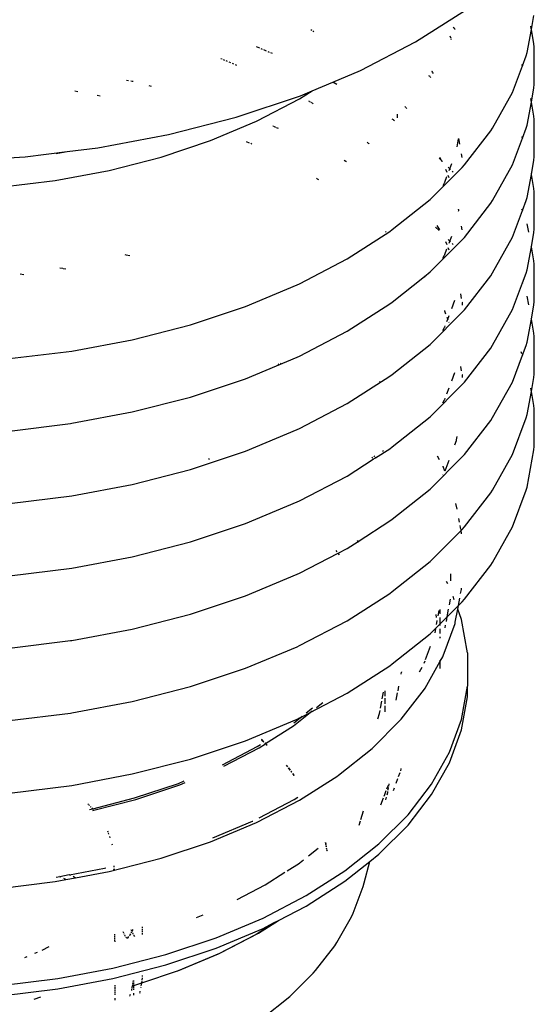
# Model space of a CAD drawing. Extents: x -18027 to -11651, y 1687 to 5059.
# Tile 111 of 170: x -13880 to -13868, y 2929 to 2951. Entities that reach past the tile are written whole.
import ezdxf

# ---------------------------------------------------------------- set-up
doc = ezdxf.new("R2010")
doc.units = 0
doc.header["$MEASUREMENT"] = 0
doc.layers.get('0').update_dxf_attribs({"linetype": 'CONTINUOUS'})
doc.layers.add('TANK', color=2, linetype='CONTINUOUS')

# ---------------------------------------------------------------- blocks, each defined once
blk = doc.blocks.new('12-14 TANKS')
for p, q in [((-157.163, 43.937), (-156.602, 44.296)), ((-155.857, 44.077), (-155.828, 44.237)), ((-158.335, 44.065), (-158.346, 44.072)), ((-158.313, 44.051), (-158.324, 44.058)), ((-156.722, 44.085), (-156.738, 44.101)), ((-156.716, 44.078), (-156.72, 44.083)), ((-155.905, 43.816), (-155.857, 44.077)), ((-155.859, 44.084), (-155.864, 44.114)), ((-155.828, 43.917), (-155.857, 44.077)), ((-157.785, 43.613), (-157.163, 43.937)), ((-156.763, 43.974), (-156.774, 44.004)), ((-156.758, 43.962), (-156.761, 43.97)), ((-155.824, 43.88), (-155.828, 43.917)), ((-158.921, 43.865), (-158.96, 43.881)), ((-158.892, 43.853), (-158.907, 43.859)), ((-158.844, 43.833), (-158.876, 43.846)), ((-158.812, 43.819), (-158.828, 43.826)), ((-158.779, 43.806), (-158.796, 43.813)), ((-155.916, 43.78), (-155.905, 43.816)), ((-155.824, 43.457), (-155.824, 43.88)), ((-159.347, 43.742), (-159.361, 43.748)), ((-159.317, 43.729), (-159.332, 43.736)), ((-159.284, 43.715), (-159.301, 43.722)), ((-159.249, 43.701), (-159.267, 43.708)), ((-159.214, 43.686), (-159.231, 43.693)), ((-159.181, 43.672), (-159.197, 43.679)), ((-155.958, 43.671), (-155.963, 43.683)), ((-155.957, 43.668), (-155.916, 43.78)), ((-158.099, 43.482), (-157.785, 43.613)), ((-156.98, 43.609), (-156.981, 43.612)), ((-156.973, 43.597), (-156.978, 43.606)), ((-156.963, 43.58), (-156.971, 43.594)), ((-156.068, 43.366), (-155.957, 43.668)), ((-155.955, 43.662), (-155.957, 43.668)), ((-160.402, 43.499), (-160.426, 43.503)), ((-160.36, 43.491), (-160.376, 43.494)), ((-160.35, 43.489), (-160.36, 43.491)), ((-158.33, 43.384), (-158.099, 43.482)), ((-158.053, 43.458), (-158.099, 43.482)), ((-157, 43.545), (-157.014, 43.556)), ((-156.991, 43.536), (-156.998, 43.544)), ((-155.828, 43.419), (-155.824, 43.457)), ((-160.976, 43.374), (-161.01, 43.38)), ((-160.143, 43.435), (-160.17, 43.442)), ((-158.473, 43.293), (-158.33, 43.384)), ((-158.462, 43.329), (-158.33, 43.384)), ((-156.295, 42.965), (-156.068, 43.366)), ((-155.857, 43.259), (-155.828, 43.419)), ((-160.723, 43.326), (-160.755, 43.332)), ((-159.187, 43.087), (-158.462, 43.329)), ((-158.951, 43.045), (-158.473, 43.293)), ((-158.36, 43.264), (-158.367, 43.269)), ((-158.348, 43.257), (-158.356, 43.262)), ((-158.334, 43.248), (-158.343, 43.254)), ((-158.32, 43.238), (-158.329, 43.245)), ((-155.905, 42.998), (-155.857, 43.259)), ((-155.857, 43.259), (-155.864, 43.297)), ((-155.828, 43.1), (-155.857, 43.259)), ((-157.272, 43.196), (-157.283, 43.21)), ((-157.264, 43.186), (-157.271, 43.194)), ((-159.952, 42.891), (-159.187, 43.087)), ((-159.478, 42.824), (-158.958, 43.041)), ((-158.958, 43.041), (-158.951, 43.045)), ((-157.413, 43.056), (-157.426, 43.066)), ((-157.403, 43.048), (-157.411, 43.054)), ((-157.372, 43.12), (-157.372, 43.096)), ((-157.372, 43.093), (-157.372, 43.079)), ((-155.824, 43.062), (-155.828, 43.1)), ((-155.824, 42.639), (-155.824, 43.062)), ((-158.772, 42.985), (-158.776, 42.987)), ((-158.739, 42.971), (-158.762, 42.981)), ((-158.709, 42.959), (-158.733, 42.969)), ((-156.61, 42.549), (-156.313, 42.933)), ((-156.313, 42.933), (-156.295, 42.965)), ((-155.958, 42.851), (-155.916, 42.963)), ((-155.916, 42.963), (-155.905, 42.998)), ((-160.749, 42.741), (-159.952, 42.891)), ((-160.034, 42.638), (-159.478, 42.824)), ((-159.036, 42.795), (-159.073, 42.81)), ((-159.01, 42.784), (-159.023, 42.789)), ((-157.693, 42.791), (-157.711, 42.805)), ((-157.688, 42.786), (-157.691, 42.789)), ((-156.694, 42.754), (-156.678, 42.844)), ((-156.664, 42.784), (-156.675, 42.846)), ((-156.068, 42.55), (-155.958, 42.851)), ((-155.958, 42.851), (-155.963, 42.866)), ((-155.955, 42.846), (-155.958, 42.851)), ((-161.568, 42.641), (-161.097, 42.699)), ((-161.219, 42.676), (-161.097, 42.699)), ((-161.097, 42.699), (-160.749, 42.741)), ((-162.4, 42.59), (-161.568, 42.641)), ((-160.621, 42.487), (-160.034, 42.638)), ((-157.95, 42.587), (-157.971, 42.598)), ((-157.943, 42.583), (-157.948, 42.586)), ((-156.871, 42.599), (-156.897, 42.625)), ((-156.871, 42.599), (-156.89, 42.632)), ((-156.863, 42.585), (-156.871, 42.599)), ((-156.86, 42.588), (-156.871, 42.599)), ((-156.637, 42.633), (-156.644, 42.675)), ((-155.857, 42.442), (-155.828, 42.602)), ((-155.828, 42.602), (-155.824, 42.639)), ((-161.231, 42.373), (-160.621, 42.487)), ((-156.999, 42.158), (-156.636, 42.521)), ((-156.808, 42.462), (-156.821, 42.499)), ((-156.778, 42.505), (-156.796, 42.524)), ((-156.785, 42.485), (-156.778, 42.505)), ((-156.778, 42.505), (-156.756, 42.564)), ((-156.771, 42.499), (-156.778, 42.505)), ((-156.738, 42.466), (-156.75, 42.478)), ((-156.636, 42.521), (-156.61, 42.549)), ((-156.295, 42.148), (-156.068, 42.55)), ((-161.859, 42.296), (-161.231, 42.373)), ((-158.269, 42.389), (-158.281, 42.397)), ((-158.264, 42.386), (-158.267, 42.387)), ((-158.256, 42.381), (-158.262, 42.385)), ((-156.853, 42.318), (-156.836, 42.347)), ((-156.836, 42.347), (-156.834, 42.351)), ((-156.834, 42.351), (-156.833, 42.353)), ((-156.833, 42.353), (-156.81, 42.417)), ((-156.786, 42.404), (-156.796, 42.431)), ((-155.905, 42.181), (-155.857, 42.442)), ((-155.857, 42.442), (-155.858, 42.449)), ((-155.828, 42.283), (-155.857, 42.442)), ((-155.824, 42.246), (-155.828, 42.283)), ((-155.824, 41.823), (-155.824, 42.246)), ((-157.426, 41.819), (-156.999, 42.158)), ((-156.313, 42.116), (-156.295, 42.148)), ((-155.958, 42.034), (-155.916, 42.146)), ((-155.916, 42.146), (-155.905, 42.181)), ((-156.676, 42.034), (-156.679, 42.051)), ((-156.678, 42.026), (-156.676, 42.034)), ((-156.676, 42.034), (-156.674, 42.045)), ((-156.675, 42.029), (-156.676, 42.034)), ((-156.61, 41.731), (-156.313, 42.116)), ((-156.068, 41.732), (-155.958, 42.034)), ((-155.958, 42.034), (-155.963, 42.049)), ((-155.955, 42.028), (-155.958, 42.034)), ((-157.937, 41.488), (-157.453, 41.798)), ((-157.495, 41.791), (-157.502, 41.798)), ((-157.453, 41.798), (-157.426, 41.819)), ((-156.896, 41.808), (-156.937, 41.848)), ((-156.889, 41.815), (-156.918, 41.866)), ((-156.637, 41.816), (-156.644, 41.858)), ((-155.887, 41.788), (-155.904, 41.885)), ((-155.828, 41.785), (-155.824, 41.823)), ((-156.999, 41.341), (-156.636, 41.704)), ((-156.808, 41.645), (-156.821, 41.681)), ((-156.777, 41.689), (-156.796, 41.707)), ((-156.786, 41.667), (-156.777, 41.689)), ((-156.777, 41.689), (-156.756, 41.746)), ((-156.77, 41.682), (-156.777, 41.689)), ((-156.636, 41.704), (-156.61, 41.731)), ((-156.295, 41.331), (-156.068, 41.732)), ((-155.857, 41.625), (-155.828, 41.785)), ((-156.833, 41.536), (-156.81, 41.6)), ((-156.786, 41.586), (-156.796, 41.614)), ((-156.738, 41.649), (-156.749, 41.661)), ((-156.153, 41.669), (-156.154, 41.67)), ((-155.905, 41.365), (-155.857, 41.625)), ((-155.857, 41.625), (-155.859, 41.632)), ((-155.828, 41.466), (-155.857, 41.625)), ((-160.434, 41.532), (-160.439, 41.534)), ((-160.389, 41.521), (-160.429, 41.531)), ((-158.474, 41.208), (-157.937, 41.488)), ((-156.856, 41.496), (-156.836, 41.53)), ((-156.836, 41.53), (-156.834, 41.535)), ((-156.834, 41.535), (-156.833, 41.536)), ((-155.824, 41.428), (-155.828, 41.466)), ((-161.145, 41.378), (-161.178, 41.385)), ((-161.112, 41.372), (-161.139, 41.377)), ((-155.916, 41.328), (-155.905, 41.365)), ((-155.824, 41.005), (-155.824, 41.428)), ((-161.584, 41.31), (-161.626, 41.315)), ((-157.426, 41.001), (-157.062, 41.29)), ((-157.062, 41.29), (-157.066, 41.294)), ((-157.062, 41.29), (-156.999, 41.341)), ((-157.055, 41.28), (-157.062, 41.29)), ((-156.61, 40.914), (-156.313, 41.298)), ((-156.313, 41.298), (-156.295, 41.331)), ((-155.957, 41.217), (-155.916, 41.328)), ((-159.082, 40.952), (-158.501, 41.196)), ((-158.501, 41.196), (-158.474, 41.208)), ((-156.068, 40.915), (-155.957, 41.217)), ((-155.957, 41.217), (-155.958, 41.219)), ((-155.955, 41.21), (-155.957, 41.217)), ((-156.756, 40.93), (-156.721, 41.024)), ((-156.644, 41.042), (-156.653, 41.092)), ((-155.887, 40.97), (-155.904, 41.067)), ((-159.704, 40.745), (-159.082, 40.952)), ((-157.937, 40.671), (-157.453, 40.981)), ((-157.453, 40.981), (-157.426, 41.001)), ((-156.836, 40.904), (-156.838, 40.907)), ((-156.834, 40.9), (-156.836, 40.904)), ((-156.833, 40.898), (-156.834, 40.9)), ((-156.635, 40.996), (-156.636, 40.998)), ((-156.636, 40.886), (-156.61, 40.914)), ((-156.635, 40.992), (-156.635, 40.996)), ((-156.635, 40.989), (-156.635, 40.992)), ((-156.635, 40.965), (-156.635, 40.989)), ((-156.295, 40.513), (-156.068, 40.915)), ((-155.857, 40.808), (-155.828, 40.968)), ((-155.828, 40.968), (-155.824, 41.005)), ((-156.999, 40.523), (-156.636, 40.886)), ((-156.821, 40.865), (-156.833, 40.898)), ((-156.81, 40.782), (-156.801, 40.808)), ((-156.801, 40.808), (-156.808, 40.827)), ((-156.801, 40.808), (-156.786, 40.849)), ((-156.796, 40.796), (-156.801, 40.808)), ((-155.905, 40.547), (-155.857, 40.808)), ((-155.857, 40.808), (-155.859, 40.815)), ((-155.828, 40.648), (-155.857, 40.808)), ((-160.36, 40.576), (-159.704, 40.745)), ((-156.856, 40.679), (-156.836, 40.713)), ((-156.836, 40.713), (-156.834, 40.717)), ((-156.834, 40.717), (-156.833, 40.719)), ((-156.833, 40.719), (-156.829, 40.731)), ((-156.786, 40.769), (-156.787, 40.773)), ((-161.043, 40.448), (-160.36, 40.576)), ((-158.474, 40.392), (-157.937, 40.671)), ((-155.824, 40.611), (-155.828, 40.648)), ((-155.824, 40.188), (-155.824, 40.611)), ((-157.426, 40.184), (-156.999, 40.523)), ((-156.61, 40.097), (-156.313, 40.482)), ((-156.313, 40.482), (-156.295, 40.513)), ((-155.958, 40.4), (-155.916, 40.512)), ((-155.916, 40.512), (-155.905, 40.547)), ((-161.746, 40.362), (-161.043, 40.448)), ((-159.082, 40.136), (-158.501, 40.38)), ((-158.501, 40.38), (-158.474, 40.392)), ((-156.068, 40.098), (-155.958, 40.4)), ((-155.963, 40.415), (-155.972, 40.439)), ((-155.958, 40.4), (-155.958, 40.402)), ((-155.955, 40.394), (-155.958, 40.4)), ((-158.707, 40.296), (-158.713, 40.3)), ((-158.684, 40.308), (-158.687, 40.31)), ((-156.644, 40.224), (-156.654, 40.275)), ((-159.704, 39.928), (-159.082, 40.136)), ((-157.937, 39.854), (-157.453, 40.164)), ((-157.453, 40.164), (-157.426, 40.184)), ((-156.756, 40.112), (-156.721, 40.207)), ((-156.635, 40.178), (-156.637, 40.182)), ((-156.635, 40.175), (-156.635, 40.178)), ((-156.635, 40.172), (-156.635, 40.175)), ((-156.635, 40.148), (-156.635, 40.172)), ((-155.857, 39.991), (-155.828, 40.15)), ((-155.828, 40.15), (-155.824, 40.188)), ((-157.565, 40.101), (-157.567, 40.103)), ((-156.999, 39.707), (-156.636, 40.07)), ((-156.81, 39.966), (-156.785, 40.033)), ((-156.636, 40.07), (-156.61, 40.097)), ((-156.295, 39.697), (-156.068, 40.098)), ((-155.857, 39.991), (-155.864, 40.029)), ((-160.36, 39.76), (-159.704, 39.928)), ((-156.836, 39.896), (-156.834, 39.9)), ((-156.834, 39.9), (-156.833, 39.902)), ((-156.833, 39.902), (-156.829, 39.915)), ((-155.905, 39.73), (-155.857, 39.991)), ((-155.828, 39.832), (-155.857, 39.991)), ((-158.474, 39.574), (-157.937, 39.854)), ((-156.855, 39.864), (-156.836, 39.896)), ((-155.824, 39.794), (-155.828, 39.832)), ((-155.824, 39.371), (-155.824, 39.794)), ((-161.043, 39.632), (-160.36, 39.76)), ((-157.426, 39.367), (-156.999, 39.707)), ((-156.313, 39.664), (-156.295, 39.697)), ((-156.068, 39.281), (-155.916, 39.694)), ((-155.916, 39.694), (-155.905, 39.73)), ((-161.746, 39.545), (-161.056, 39.63)), ((-161.056, 39.63), (-161.043, 39.632)), ((-158.501, 39.562), (-158.474, 39.574)), ((-156.61, 39.28), (-156.313, 39.664)), ((-159.082, 39.318), (-158.501, 39.562)), ((-156.701, 39.445), (-156.694, 39.485)), ((-157.617, 39.242), (-157.453, 39.346)), ((-157.453, 39.346), (-157.426, 39.367)), ((-156.721, 39.39), (-156.703, 39.438)), ((-156.703, 39.438), (-156.702, 39.443)), ((-156.702, 39.443), (-156.701, 39.445)), ((-155.828, 39.334), (-155.824, 39.371)), ((-159.704, 39.111), (-159.082, 39.318)), ((-157.647, 39.236), (-157.654, 39.249)), ((-157.641, 39.226), (-157.617, 39.242)), ((-157.622, 39.252), (-157.63, 39.265)), ((-157.617, 39.242), (-157.618, 39.244)), ((-157.527, 39.314), (-157.534, 39.326)), ((-156.999, 38.889), (-156.636, 39.252)), ((-156.892, 39.219), (-156.917, 39.262)), ((-156.636, 39.252), (-156.61, 39.28)), ((-156.295, 38.879), (-156.068, 39.281)), ((-155.905, 38.913), (-155.828, 39.334)), ((-159.489, 39.225), (-159.5, 39.23)), ((-157.937, 39.036), (-157.641, 39.226)), ((-157.641, 39.226), (-157.643, 39.228)), ((-157.64, 39.224), (-157.641, 39.226)), ((-156.852, 39.144), (-156.853, 39.147)), ((-156.833, 39.093), (-156.852, 39.144)), ((-156.829, 39.097), (-156.785, 39.216)), ((-160.36, 38.942), (-159.704, 39.111)), ((-158.474, 38.757), (-157.937, 39.036)), ((-156.855, 39.046), (-156.852, 39.051)), ((-161.043, 38.814), (-160.36, 38.942)), ((-155.916, 38.877), (-155.905, 38.913)), ((-161.746, 38.728), (-161.043, 38.814)), ((-157.426, 38.55), (-156.999, 38.889)), ((-156.61, 38.462), (-156.313, 38.847)), ((-156.313, 38.847), (-156.295, 38.879)), ((-156.068, 38.464), (-155.916, 38.877)), ((-159.082, 38.501), (-158.501, 38.745)), ((-158.501, 38.745), (-158.474, 38.757)), ((-156.696, 38.665), (-156.708, 38.728)), ((-159.704, 38.294), (-159.082, 38.501)), ((-157.813, 38.299), (-157.453, 38.53)), ((-157.453, 38.53), (-157.426, 38.55)), ((-156.669, 38.515), (-156.677, 38.558)), ((-156.654, 38.432), (-156.662, 38.479)), ((-156.636, 38.435), (-156.61, 38.462)), ((-156.295, 38.062), (-156.068, 38.464)), ((-156.999, 38.072), (-156.651, 38.419)), ((-156.651, 38.419), (-156.652, 38.421)), ((-156.651, 38.419), (-156.636, 38.435)), ((-156.647, 38.396), (-156.651, 38.419)), ((-156.646, 38.386), (-156.647, 38.396)), ((-160.36, 38.125), (-159.704, 38.294)), ((-157.937, 38.22), (-157.813, 38.299)), ((-157.813, 38.299), (-157.819, 38.308)), ((-157.805, 38.289), (-157.813, 38.299)), ((-161.043, 37.997), (-160.36, 38.125)), ((-158.474, 37.94), (-158.037, 38.167)), ((-158.047, 38.181), (-158.059, 38.195)), ((-158.037, 38.167), (-157.937, 38.22)), ((-158.023, 38.149), (-158.037, 38.167)), ((-157.426, 37.733), (-156.999, 38.072)), ((-156.61, 37.646), (-156.313, 38.03)), ((-156.313, 38.03), (-156.295, 38.062)), ((-161.746, 37.911), (-161.043, 37.997)), ((-159.082, 37.684), (-158.501, 37.928)), ((-158.501, 37.928), (-158.474, 37.94)), ((-156.765, 37.853), (-156.765, 37.934)), ((-156.799, 37.819), (-156.814, 37.845)), ((-159.704, 37.477), (-159.082, 37.684)), ((-157.937, 37.402), (-157.453, 37.712)), ((-157.453, 37.712), (-157.426, 37.733)), ((-156.727, 37.64), (-156.741, 37.677)), ((-156.655, 37.712), (-156.647, 37.758)), ((-156.647, 37.758), (-156.646, 37.771)), ((-156.807, 37.447), (-156.68, 37.574)), ((-156.782, 37.585), (-156.771, 37.646)), ((-156.688, 37.533), (-156.68, 37.574)), ((-156.68, 37.574), (-156.665, 37.66)), ((-156.68, 37.574), (-156.636, 37.618)), ((-156.636, 37.618), (-156.61, 37.646)), ((-160.36, 37.308), (-159.704, 37.477)), ((-156.926, 37.441), (-156.932, 37.473)), ((-156.909, 37.458), (-156.898, 37.519)), ((-156.885, 37.481), (-156.885, 37.532)), ((-156.807, 37.447), (-156.791, 37.533)), ((-156.715, 37.387), (-156.688, 37.533)), ((-156.688, 37.533), (-156.689, 37.536)), ((-156.645, 37.417), (-156.688, 37.533)), ((-158.474, 37.123), (-157.937, 37.402)), ((-156.999, 37.255), (-156.885, 37.369)), ((-156.927, 37.36), (-156.919, 37.403)), ((-156.92, 37.405), (-156.919, 37.406)), ((-156.919, 37.403), (-156.92, 37.405)), ((-156.919, 37.4), (-156.919, 37.403)), ((-156.885, 37.369), (-156.807, 37.447)), ((-156.885, 37.369), (-156.885, 37.439)), ((-156.885, 37.35), (-156.885, 37.369)), ((-156.852, 37.009), (-156.718, 37.374)), ((-156.83, 37.322), (-156.824, 37.353)), ((-156.816, 37.395), (-156.807, 37.447)), ((-156.718, 37.374), (-156.715, 37.387)), ((-156.577, 37.042), (-156.645, 37.417)), ((-161.043, 37.18), (-160.36, 37.308)), ((-157.426, 36.916), (-156.999, 37.255)), ((-156.944, 37.266), (-156.936, 37.313)), ((-156.885, 37.261), (-156.885, 37.312)), ((-161.746, 37.094), (-161.056, 37.179)), ((-161.056, 37.179), (-161.043, 37.18)), ((-158.501, 37.111), (-158.474, 37.123)), ((-156.885, 37.217), (-156.885, 37.221)), ((-156.885, 37.215), (-156.885, 37.217)), ((-156.884, 37.209), (-156.885, 37.215)), ((-156.885, 37.206), (-156.885, 37.215)), ((-159.082, 36.867), (-158.501, 37.111)), ((-157.051, 36.967), (-156.996, 37.115)), ((-156.857, 36.998), (-156.852, 37.009)), ((-156.577, 37.042), (-156.577, 36.664)), ((-157.453, 36.895), (-157.426, 36.916)), ((-157.066, 36.925), (-157.056, 36.953)), ((-157.057, 36.643), (-156.885, 36.947)), ((-156.885, 36.947), (-156.857, 36.998)), ((-156.885, 36.947), (-156.885, 36.957)), ((-156.885, 36.863), (-156.885, 36.947)), ((-159.704, 36.66), (-159.082, 36.867)), ((-157.937, 36.585), (-157.453, 36.895)), ((-157.327, 36.799), (-157.323, 36.823)), ((-157.323, 36.828), (-157.323, 36.823)), ((-157.118, 36.826), (-157.088, 36.879)), ((-160.36, 36.491), (-159.704, 36.66)), ((-158.353, 36.368), (-157.937, 36.585)), ((-157.539, 36.524), (-157.525, 36.598)), ((-157.512, 36.612), (-157.512, 36.551)), ((-157.381, 36.506), (-157.366, 36.589)), ((-157.361, 36.614), (-157.352, 36.665)), ((-157.325, 36.293), (-157.063, 36.633)), ((-157.063, 36.633), (-157.057, 36.643)), ((-156.645, 36.288), (-156.577, 36.664)), ((-156.577, 36.546), (-156.577, 36.664)), ((-161.043, 36.363), (-160.36, 36.491)), ((-158.283, 36.424), (-158.211, 36.482)), ((-157.558, 36.417), (-157.544, 36.497)), ((-157.512, 36.529), (-157.512, 36.464)), ((-156.645, 36.171), (-156.577, 36.546)), ((-161.746, 36.277), (-161.056, 36.361)), ((-161.056, 36.361), (-161.043, 36.363)), ((-158.542, 36.218), (-158.353, 36.368)), ((-158.467, 36.309), (-158.353, 36.368)), ((-158.397, 36.364), (-158.325, 36.422)), ((-158.353, 36.368), (-158.329, 36.388)), ((-157.591, 36.296), (-157.57, 36.355)), ((-157.57, 36.355), (-157.563, 36.392)), ((-157.512, 36.443), (-157.512, 36.375)), ((-159.082, 36.05), (-158.501, 36.293)), ((-158.539, 36.252), (-158.467, 36.309)), ((-158.501, 36.293), (-158.474, 36.306)), ((-158.474, 36.306), (-158.467, 36.309)), ((-158.467, 36.309), (-158.443, 36.328)), ((-157.655, 35.962), (-157.333, 36.284)), ((-157.333, 36.284), (-157.325, 36.293)), ((-156.781, 35.919), (-156.645, 36.288)), ((-158.856, 36.017), (-158.542, 36.218)), ((-156.781, 35.801), (-156.645, 36.171)), ((-159.704, 35.842), (-159.082, 36.05)), ((-158.927, 35.971), (-158.857, 36.016)), ((-158.903, 36.061), (-158.897, 36.057)), ((-158.896, 36.058), (-158.902, 36.062)), ((-158.897, 36.057), (-158.876, 36.036)), ((-158.875, 36.036), (-158.896, 36.058)), ((-158.865, 36.024), (-158.857, 36.016)), ((-158.856, 36.017), (-158.864, 36.025)), ((-158.857, 36.016), (-158.856, 36.017)), ((-158.857, 36.016), (-158.854, 36.014)), ((-158.853, 36.014), (-158.856, 36.017)), ((-158.839, 36), (-158.848, 36.009)), ((-159.344, 35.779), (-158.95, 35.984)), ((-159.329, 35.762), (-158.927, 35.971)), ((-158.95, 35.984), (-158.913, 36.008)), ((-158.849, 36.008), (-158.84, 35.999)), ((-158.034, 35.661), (-157.655, 35.962)), ((-156.983, 35.56), (-156.781, 35.919)), ((-160.36, 35.674), (-159.704, 35.842)), ((-156.983, 35.442), (-156.781, 35.801)), ((-158.622, 35.773), (-158.607, 35.753)), ((-158.606, 35.754), (-158.621, 35.773)), ((-158.598, 35.742), (-158.58, 35.718)), ((-158.579, 35.718), (-158.597, 35.742)), ((-158.57, 35.705), (-158.56, 35.693)), ((-158.559, 35.693), (-158.569, 35.706)), ((-158.551, 35.68), (-158.533, 35.657)), ((-158.532, 35.657), (-158.55, 35.681)), ((-157.355, 35.646), (-157.338, 35.691)), ((-157.331, 35.711), (-157.33, 35.713)), ((-157.33, 35.713), (-157.326, 35.728)), ((-157.326, 35.728), (-157.325, 35.737)), ((-161.043, 35.545), (-160.36, 35.674)), ((-160.335, 35.403), (-159.839, 35.568)), ((-159.839, 35.568), (-159.774, 35.596)), ((-159.822, 35.553), (-159.762, 35.578)), ((-158.473, 35.379), (-158.042, 35.655)), ((-158.042, 35.655), (-158.034, 35.661)), ((-157.383, 35.57), (-157.364, 35.622)), ((-161.746, 35.459), (-161.043, 35.545)), ((-160.321, 35.387), (-159.822, 35.553)), ((-157.512, 35.442), (-157.495, 35.488)), ((-157.488, 35.508), (-157.474, 35.542)), ((-157.485, 35.437), (-157.478, 35.465)), ((-157.478, 35.469), (-157.477, 35.471)), ((-157.478, 35.468), (-157.478, 35.469)), ((-157.478, 35.465), (-157.478, 35.468)), ((-157.477, 35.471), (-157.477, 35.475)), ((-157.474, 35.542), (-157.475, 35.543)), ((-157.474, 35.542), (-157.473, 35.544)), ((-157.474, 35.492), (-157.468, 35.523)), ((-157.465, 35.536), (-157.461, 35.561)), ((-157.413, 35.488), (-157.402, 35.516)), ((-157.249, 35.214), (-156.983, 35.56)), ((-160.806, 35.282), (-160.335, 35.403)), ((-160.793, 35.265), (-160.321, 35.387)), ((-158.951, 35.131), (-158.473, 35.379)), ((-158.929, 35.179), (-158.532, 35.385)), ((-158.532, 35.385), (-158.492, 35.411)), ((-157.554, 35.327), (-157.525, 35.405)), ((-157.518, 35.424), (-157.512, 35.441)), ((-157.5, 35.381), (-157.491, 35.414)), ((-157.249, 35.097), (-156.983, 35.442)), ((-160.856, 35.331), (-160.861, 35.337)), ((-160.843, 35.319), (-160.85, 35.325)), ((-160.843, 35.273), (-160.806, 35.282)), ((-160.823, 35.299), (-160.83, 35.305)), ((-160.806, 35.282), (-160.817, 35.292)), ((-160.805, 35.28), (-160.806, 35.282)), ((-160.805, 35.262), (-160.793, 35.265)), ((-160.793, 35.265), (-160.797, 35.269)), ((-157.756, 35.254), (-157.784, 35.158)), ((-159.478, 34.91), (-158.958, 35.128)), ((-159.453, 34.952), (-159.004, 35.14)), ((-159.004, 35.14), (-159, 35.142)), ((-158.958, 35.128), (-158.951, 35.131)), ((-157.789, 35.142), (-157.803, 35.092)), ((-157.577, 34.887), (-157.249, 35.214)), ((-160.637, 35.027), (-160.638, 35.029)), ((-160.634, 35.019), (-160.637, 35.027)), ((-157.577, 34.77), (-157.249, 35.097)), ((-160.626, 34.996), (-160.63, 35.008)), ((-160.61, 34.954), (-160.615, 34.968)), ((-160.034, 34.724), (-159.478, 34.91)), ((-158.181, 34.9), (-158.178, 34.887)), ((-158.177, 34.887), (-158.18, 34.901)), ((-160.584, 34.869), (-160.586, 34.882)), ((-158.371, 34.751), (-158.262, 34.837)), ((-158.177, 34.879), (-158.175, 34.871)), ((-158.174, 34.872), (-158.176, 34.88)), ((-158.174, 34.862), (-158.172, 34.853)), ((-158.171, 34.854), (-158.173, 34.863)), ((-158.169, 34.834), (-158.167, 34.825)), ((-158.166, 34.826), (-158.168, 34.835)), ((-158.165, 34.815), (-158.163, 34.805)), ((-158.162, 34.806), (-158.164, 34.816)), ((-158.162, 34.797), (-158.162, 34.796)), ((-157.961, 34.582), (-157.577, 34.887)), ((-160.621, 34.573), (-160.034, 34.724)), ((-158.467, 34.674), (-158.43, 34.704)), ((-157.961, 34.464), (-157.68, 34.688)), ((-157.742, 34.447), (-157.68, 34.688)), ((-157.68, 34.688), (-157.577, 34.77)), ((-161.07, 34.537), (-160.673, 34.612)), ((-161.002, 34.502), (-160.621, 34.573)), ((-160.673, 34.612), (-160.659, 34.615)), ((-160.569, 34.591), (-160.566, 34.604)), ((-160.563, 34.624), (-160.563, 34.636)), ((-160.563, 34.605), (-160.563, 34.592)), ((-158.86, 34.422), (-158.638, 34.565)), ((-158.612, 34.582), (-158.474, 34.669)), ((-158.474, 34.669), (-158.47, 34.672)), ((-158.47, 34.672), (-158.467, 34.674)), ((-158.399, 34.301), (-157.961, 34.582)), ((-161.859, 34.382), (-161.231, 34.459)), ((-161.231, 34.459), (-161.11, 34.482)), ((-161.219, 34.509), (-161.179, 34.518)), ((-161.177, 34.517), (-161.179, 34.518)), ((-161.177, 34.517), (-161.071, 34.538)), ((-161.162, 34.509), (-161.177, 34.517)), ((-161.111, 34.483), (-161.134, 34.494)), ((-161.11, 34.482), (-161.002, 34.502)), ((-161.108, 34.481), (-161.11, 34.482)), ((-161.07, 34.537), (-161.071, 34.538)), ((-161.054, 34.529), (-161.07, 34.537)), ((-161.004, 34.503), (-161.026, 34.515)), ((-161, 34.501), (-161.002, 34.502)), ((-158.399, 34.183), (-157.961, 34.464)), ((-159.176, 34.258), (-158.86, 34.422)), ((-157.868, 34.102), (-157.756, 34.405)), ((-157.756, 34.405), (-157.742, 34.447)), ((-158.885, 34.048), (-158.399, 34.301)), ((-158.711, 34.021), (-158.399, 34.183)), ((-159.637, 34.053), (-159.562, 34.085)), ((-159.415, 33.826), (-158.885, 34.048)), ((-158.937, 33.877), (-158.711, 34.021)), ((-158.768, 33.992), (-158.711, 34.021)), ((-158.052, 33.77), (-157.887, 34.063)), ((-157.887, 34.063), (-157.868, 34.102)), ((-160.367, 33.9), (-160.374, 33.914)), ((-160.36, 33.901), (-160.35, 33.92)), ((-160.244, 33.932), (-160.244, 33.947)), ((-160.244, 33.914), (-160.244, 33.923)), ((-160.244, 33.888), (-160.244, 33.906)), ((-159.415, 33.709), (-158.885, 33.931)), ((-158.963, 33.866), (-158.768, 33.992)), ((-158.885, 33.931), (-158.768, 33.992)), ((-160.56, 33.866), (-160.56, 33.85)), ((-160.56, 33.842), (-160.56, 33.833)), ((-160.56, 33.824), (-160.56, 33.807)), ((-160.56, 33.798), (-160.559, 33.78)), ((-160.457, 33.877), (-160.464, 33.891)), ((-160.448, 33.862), (-160.452, 33.869)), ((-160.435, 33.838), (-160.444, 33.854)), ((-160.423, 33.816), (-160.431, 33.831)), ((-160.416, 33.817), (-160.399, 33.839)), ((-160.391, 33.85), (-160.385, 33.858)), ((-160.389, 33.85), (-160.385, 33.858)), ((-160.385, 33.858), (-160.383, 33.86)), ((-160.383, 33.86), (-160.378, 33.871)), ((-160.372, 33.881), (-160.366, 33.892)), ((-160.358, 33.885), (-160.363, 33.892)), ((-160.345, 33.862), (-160.354, 33.877)), ((-160.332, 33.839), (-160.341, 33.854)), ((-160.244, 33.862), (-160.244, 33.879)), ((-159.981, 33.637), (-159.415, 33.826)), ((-159.387, 33.645), (-158.968, 33.863)), ((-159.364, 33.655), (-158.937, 33.877)), ((-158.968, 33.863), (-158.967, 33.864)), ((-158.967, 33.864), (-158.963, 33.866)), ((-161.379, 33.686), (-161.3, 33.727)), ((-159.981, 33.52), (-159.415, 33.709)), ((-158.292, 33.455), (-158.075, 33.736)), ((-158.075, 33.736), (-158.052, 33.77)), ((-161.574, 33.602), (-161.547, 33.613)), ((-161.46, 33.65), (-161.431, 33.662)), ((-160.579, 33.484), (-159.981, 33.637)), ((-159.845, 33.453), (-159.387, 33.645)), ((-159.837, 33.456), (-159.373, 33.65)), ((-159.373, 33.65), (-159.364, 33.655)), ((-161.201, 33.367), (-160.579, 33.484)), ((-160.579, 33.366), (-159.981, 33.52)), ((-159.848, 33.452), (-159.845, 33.453)), ((-159.845, 33.453), (-159.837, 33.456)), ((-158.319, 33.426), (-158.292, 33.455)), ((-161.841, 33.288), (-161.201, 33.367)), ((-161.201, 33.249), (-160.579, 33.366)), ((-160.349, 33.33), (-160.347, 33.343)), ((-160.342, 33.332), (-160.342, 33.344)), ((-160.253, 33.317), (-159.849, 33.452)), ((-160.247, 33.35), (-160.244, 33.368)), ((-160.244, 33.387), (-160.244, 33.401)), ((-160.244, 33.368), (-160.244, 33.374)), ((-159.849, 33.452), (-159.848, 33.452)), ((-158.583, 33.161), (-158.319, 33.426)), ((-161.841, 33.171), (-161.201, 33.249)), ((-160.558, 33.289), (-160.558, 33.277)), ((-160.558, 33.266), (-160.557, 33.249)), ((-160.557, 33.242), (-160.557, 33.226)), ((-160.367, 33.231), (-160.364, 33.246)), ((-160.363, 33.253), (-160.36, 33.27)), ((-160.358, 33.277), (-160.355, 33.294)), ((-160.354, 33.301), (-160.351, 33.319)), ((-160.342, 33.304), (-160.342, 33.322)), ((-160.342, 33.285), (-160.342, 33.298)), ((-160.342, 33.254), (-160.342, 33.283)), ((-160.342, 33.239), (-160.342, 33.246)), ((-160.34, 33.288), (-160.333, 33.29)), ((-160.333, 33.29), (-160.253, 33.317)), ((-160.262, 33.265), (-160.261, 33.273)), ((-160.259, 33.281), (-160.254, 33.312)), ((-160.253, 33.317), (-160.249, 33.34)), ((-160.253, 33.314), (-160.253, 33.317)), ((-161.468, 33.133), (-161.394, 33.158)), ((-160.557, 33.219), (-160.557, 33.203)), ((-160.557, 33.196), (-160.557, 33.182)), ((-160.557, 33.142), (-160.557, 33.132)), ((-160.557, 33.13), (-160.557, 33.129)), ((-160.557, 33.127), (-160.557, 33.122)), ((-160.389, 33.165), (-160.387, 33.171)), ((-160.387, 33.173), (-160.386, 33.174)), ((-160.385, 33.176), (-160.381, 33.187)), ((-160.342, 33.191), (-160.342, 33.199)), ((-160.342, 33.179), (-160.342, 33.189)), ((-160.276, 33.201), (-160.272, 33.212)), ((-160.272, 33.214), (-160.27, 33.223)), ((-158.894, 32.914), (-158.583, 33.161))]:
    blk.add_line(p, q)

msp = doc.modelspace()

# ---------------------------------------------------------------- block references
at = {"layer": 'TANK', "xscale": 2, "yscale": 2, "zscale": 2}
msp.add_blockref('12-14 TANKS', (-13556.742, 2862.668), dxfattribs=at)

doc.saveas('drawing.dxf')
